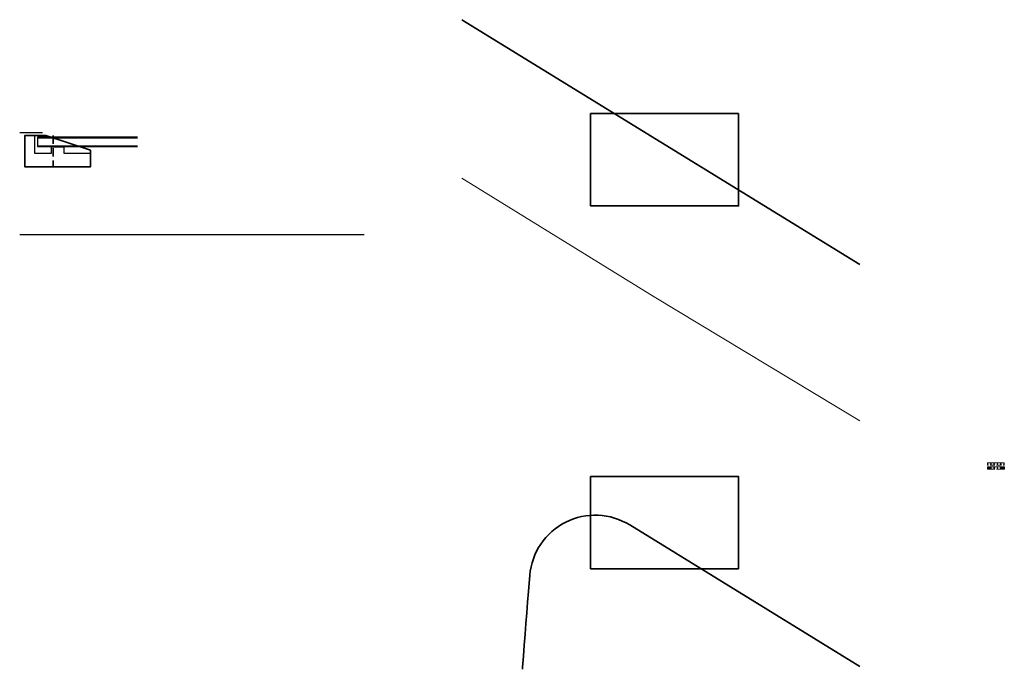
# Model space of a CAD drawing. Header units: metres. Extents: x -95462 to 707558, y 0 to 358316.
# Tile 6 of 50: x 13792 to 28757, y 156983 to 166848. Entities that reach past the tile are written whole.
import ezdxf

# ---------------------------------------------------------------- set-up
doc = ezdxf.new("R2010")
doc.units = ezdxf.units.M
doc.header["$LTSCALE"] = 20
doc.linetypes.add('HIDDEN', pattern=[9.525, 6.35, -3.175])
for name, color, linetype, lineweight in [('B-WE-GW-GRONDWERKLIJN_-G', 252, 'Continuous', 35), ('B-WE-GW-WATERGANG_SLOOT_BODEM-G', 252, 'Continuous', 18), ('N-WE-BC-BETONVORM_IN HET WERK GESTORT-G', 50, 'Continuous', 35), ('N-WE-BC-BETONVORM_TALUDVLEUGELS-G', 3, 'Continuous', 25), ('N-WE-BC-BETONVORM_VLOERPLAAT-G', 50, 'Continuous', 35), ('N-WE-HC-HOUTVORM-G', 30, 'Continuous', 18), ('N-WE-HC-HOUTVORM-KLEMKLOS-G', 11, 'Continuous', 15), ('N-WE-SC-STAALVORM_HEA 140-G', 140, 'Continuous', 25)]:
    doc.layers.add(name, color=color, linetype=linetype, lineweight=lineweight)
doc.layers.add('BL14_TALUD', color=11, linetype='Continuous')

# ---------------------------------------------------------------- blocks, each defined once
blk = doc.blocks.new('A$C8326db8a')
at = {"layer": 'N-WE-HC-HOUTVORM-G', "flags": 128}
blk.add_lwpolyline([(201, 40), (156, 40), (100, 40), (56, 40), (0, 40), (0, 0), (15, 0), (15, 4), (13, 4), (7, 8, -0.267949), (5, 11), (5, 29, -0.414214), (13, 37), (43, 37, -0.414214), (51, 29), (51, 11, -0.267949), (49, 7), (43, 4), (41, 4), (41, 0), (56, 0), (100, 0), (116, 0), (116, 4), (114, 4), (108, 8, -0.267949), (106, 11), (106, 29, -0.414214), (114, 37), (144, 37, -0.414214), (152, 29), (152, 11, -0.267949), (150, 7), (144, 4), (141, 4), (141, 0), (156, 0), (202, 0), (217, 0), (217, 4), (215, 4), (208, 8, -0.267949), (206, 11), (206, 29, -0.414214), (214, 37), (244, 37, -0.414214), (252, 29), (252, 11, -0.267949), (250, 7), (245, 4), (242, 4), (242, 0), (258, 0), (258, 40), (202, 40)], format="xyb", dxfattribs=at)
for points in [[(56, 8), (56, 33, -0.414214), (60, 37), (96, 37, -0.414214), (100, 33), (100, 8, -0.414214), (96, 4), (60, 4, -0.414214)], [(156, 8), (156, 33, -0.414214), (160, 37), (197, 37, -0.414214), (201, 33), (201, 8, -0.414214), (197, 4), (160, 4, -0.414214)]]:
    blk.add_lwpolyline(points, format="xyb", close=True, dxfattribs=at)

msp = doc.modelspace()

# ---------------------------------------------------------------- hatches: boundary and pattern name
at = {"layer": 'N-WE-HC-HOUTVORM-KLEMKLOS-G'}
h = msp.add_hatch(dxfattribs=at)
h.set_pattern_fill('LANGSHOUT', color=256, angle=45)
h.set_pattern_definition([(45, (-151990.21, -62767.308), (-3.53553391, 3.53553391), [])])
edge = h.paths.add_edge_path()
edge.add_arc((28542.947, 160048.816), 8, 0, 90)
edge.add_line((28542.947, 160056.816), (28512.947, 160056.816))
edge.add_arc((28512.947, 160048.816), 8, 90, 180)
edge.add_line((28504.947, 160048.816), (28504.947, 160030.889))
edge.add_arc((28508.947, 160030.889), 4, 180, 240)
edge.add_line((28506.947, 160027.425), (28513.197, 160023.816))
edge.add_line((28513.197, 160023.816), (28515.197, 160023.816))
edge.add_line((28515.197, 160023.816), (28515.197, 160019.816))
edge.add_line((28515.197, 160019.816), (28540.697, 160019.816))
edge.add_line((28540.697, 160019.816), (28540.697, 160023.816))
edge.add_line((28540.697, 160023.816), (28543.052, 160023.816))
edge.add_line((28543.052, 160023.816), (28548.947, 160027.219))
edge.add_arc((28546.947, 160030.684), 4, 300, 360)
edge.add_line((28550.947, 160030.684), (28550.947, 160048.816))
h = msp.add_hatch(dxfattribs=at)
h.set_pattern_fill('LANGSHOUT', color=256, angle=45)
h.set_pattern_definition([(45, (-151788.71, -62767.308), (-3.53553391, 3.53553391), [])])
edge = h.paths.add_edge_path()
edge.add_arc((28744.447, 160048.816), 8, 0, 90)
edge.add_line((28744.447, 160056.816), (28714.447, 160056.816))
edge.add_arc((28714.447, 160048.816), 8, 90, 180)
edge.add_line((28706.447, 160048.816), (28706.447, 160030.889))
edge.add_arc((28710.447, 160030.889), 4, 180, 240)
edge.add_line((28708.447, 160027.425), (28714.697, 160023.816))
edge.add_line((28714.697, 160023.816), (28716.697, 160023.816))
edge.add_line((28716.697, 160023.816), (28716.697, 160019.816))
edge.add_line((28716.697, 160019.816), (28742.197, 160019.816))
edge.add_line((28742.197, 160019.816), (28742.197, 160023.816))
edge.add_line((28742.197, 160023.816), (28744.552, 160023.816))
edge.add_line((28744.552, 160023.816), (28750.447, 160027.219))
edge.add_arc((28748.447, 160030.684), 4, 300, 360)
edge.add_line((28752.447, 160030.684), (28752.447, 160048.816))

# ---------------------------------------------------------------- linework, layer by layer
at = {"layer": 'B-WE-GW-GRONDWERKLIJN_-G', "ltscale": 2, "flags": 128}
msp.add_lwpolyline([(20512.691, 166847.764), (26562.175, 163127.932)], dxfattribs=at)
msp.add_lwpolyline([(26562.175, 157023.516), (23064.407, 159174.295, 0.557409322), (21544.482, 158410.384), (21544.482, 158410.384), (21524.89, 158165.166), (21511.647, 158003.542), (21498.532, 157841.075), (21485.546, 157677.771), (21472.689, 157513.634), (21459.959, 157348.668), (21447.358, 157182.879), (21434.884, 157016.272), (21432.405, 156982.656)], format="xyb", dxfattribs=at)
at = {"layer": 'B-WE-GW-WATERGANG_SLOOT_BODEM-G'}
msp.add_lwpolyline([(26562.175, 160756.107), (23433.297, 162639.485), (20512.691, 164443.474)], dxfattribs=at)
msp.add_lwpolyline([(26562.175, 160756.107), (23433.297, 162639.485), (20512.691, 164443.474)], dxfattribs=at)
at = {"layer": 'BL14_TALUD', "flags": 128}
for points in [[(14139.88, 165132.089), (13792.46, 165132.089)], [(19026.439, 163582.089), (13792.46, 163582.089)]]:
    msp.add_lwpolyline(points, dxfattribs=at)
at = {"layer": 'N-WE-BC-BETONVORM_IN HET WERK GESTORT-G', "linetype": 'HIDDEN'}
msp.add_line((14299.38, 165089.089), (14299.38, 164614.089), dxfattribs=at)
at = {"layer": 'N-WE-BC-BETONVORM_IN HET WERK GESTORT-G', "flags": 128}
msp.add_lwpolyline([(14870.093, 164864.089), (14189.093, 165089.089), (14029.593, 165089.089), (13870.093, 165089.089), (13870.093, 164814.089), (13870.093, 164614.089), (14870.093, 164614.089), (14870.093, 164864.089)], dxfattribs=at)
at = {"layer": 'N-WE-BC-BETONVORM_TALUDVLEUGELS-G', "flags": 128}
msp.add_lwpolyline([(14470.093, 164814.089), (14470.093, 164914.089), (14270.093, 164914.089), (14270.093, 164814.089), (14020.093, 164814.089), (14020.093, 165089.089), (13870.093, 165089.089), (13870.093, 164814.089), (13870.093, 164614.089), (14870.093, 164614.089), (14870.093, 164814.089)], close=True, dxfattribs=at)
at = {"layer": 'N-WE-BC-BETONVORM_VLOERPLAAT-G', "flags": 128}
for points in [[(24719.204, 165420.908), (24719.204, 164020.908), (22469.204, 164020.908), (22469.204, 165420.908)], [(24719.204, 158508.908), (24719.204, 159908.908), (22469.204, 159908.908), (22469.204, 158508.908)]]:
    msp.add_lwpolyline(points, close=True, dxfattribs=at)
at = {"layer": 'N-WE-HC-HOUTVORM-G', "ltscale": 5, "flags": 128}
msp.add_lwpolyline([(28700.947, 160120.407), (28656.447, 160120.407), (28600.447, 160120.407), (28555.947, 160120.407), (28499.947, 160120.407), (28499.947, 160080.407), (28515.197, 160080.407), (28515.197, 160084.407), (28513.197, 160084.407), (28506.947, 160088.015, -0.267949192), (28504.947, 160091.479), (28504.947, 160109.407, -0.414213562), (28512.947, 160117.407), (28542.947, 160117.407, -0.414213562), (28550.947, 160109.407), (28550.947, 160091.274, -0.267949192), (28548.947, 160087.81), (28543.052, 160084.407), (28540.697, 160084.407), (28540.697, 160080.407), (28555.947, 160080.407), (28600.447, 160080.407), (28615.697, 160080.407), (28615.697, 160084.407), (28613.697, 160084.407), (28607.447, 160088.015, -0.267949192), (28605.447, 160091.479), (28605.447, 160109.407, -0.414213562), (28613.447, 160117.407), (28643.447, 160117.407, -0.414213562), (28651.447, 160109.407), (28651.447, 160091.274, -0.267949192), (28649.447, 160087.81), (28643.552, 160084.407), (28641.197, 160084.407), (28641.197, 160080.407), (28656.447, 160080.407), (28701.447, 160080.407), (28716.697, 160080.407), (28716.697, 160084.407), (28714.697, 160084.407), (28708.447, 160088.015, -0.267949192), (28706.447, 160091.479), (28706.447, 160109.407, -0.414213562), (28714.447, 160117.407), (28744.447, 160117.407, -0.414213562), (28752.447, 160109.407), (28752.447, 160091.274, -0.267949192), (28750.447, 160087.81), (28744.552, 160084.407), (28742.197, 160084.407), (28742.197, 160080.407), (28757.447, 160080.407), (28757.447, 160120.407), (28701.447, 160120.407)], format="xyb", dxfattribs=at)
for points in [[(28555.947, 160088.407), (28555.947, 160113.407, -0.414213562), (28559.947, 160117.407), (28596.447, 160117.407, -0.414213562), (28600.447, 160113.407), (28600.447, 160088.407, -0.414213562), (28596.447, 160084.407), (28559.947, 160084.407, -0.414213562)], [(28656.447, 160088.407), (28656.447, 160113.407, -0.414213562), (28660.447, 160117.407), (28696.947, 160117.407, -0.414213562), (28700.947, 160113.407), (28700.947, 160088.407, -0.414213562), (28696.947, 160084.407), (28660.447, 160084.407, -0.414213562)]]:
    msp.add_lwpolyline(points, format="xyb", close=True, dxfattribs=at)
at = {"layer": 'N-WE-HC-HOUTVORM-KLEMKLOS-G', "linetype": 'HIDDEN', "ltscale": 0.5, "flags": 128}
for points in [[(28550.947, 160048.816, 0.414213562), (28542.947, 160056.816), (28512.947, 160056.816, 0.414213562), (28504.947, 160048.816), (28504.947, 160030.889, 0.267949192), (28506.947, 160027.425), (28513.197, 160023.816), (28515.197, 160023.816), (28515.197, 160019.816), (28540.697, 160019.816), (28540.697, 160023.816), (28543.052, 160023.816), (28548.947, 160027.219, 0.267949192), (28550.947, 160030.684)], [(28752.447, 160048.816, 0.414213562), (28744.447, 160056.816), (28714.447, 160056.816, 0.414213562), (28706.447, 160048.816), (28706.447, 160030.889, 0.267949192), (28708.447, 160027.425), (28714.697, 160023.816), (28716.697, 160023.816), (28716.697, 160019.816), (28742.197, 160019.816), (28742.197, 160023.816), (28744.552, 160023.816), (28750.447, 160027.219, 0.267949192), (28752.447, 160030.684)]]:
    msp.add_lwpolyline(points, format="xyb", close=True, dxfattribs=at)
at = {"layer": 'N-WE-SC-STAALVORM_HEA 140-G', "flags": 128}
for points in [[(15580.667, 165062.089), (14065.093, 165062.089), (14065.093, 164922.089), (15580.667, 164922.089)], [(15580.667, 165050.089), (14065.093, 165050.089)], [(14065.093, 164934.089), (15580.667, 164934.089)]]:
    msp.add_lwpolyline(points, dxfattribs=at)

# ---------------------------------------------------------------- block references
at = {"layer": 'N-WE-HC-HOUTVORM-G'}
msp.add_blockref('A$C8326db8a', (28499.947, 160019.816), dxfattribs=at)

doc.saveas('drawing.dxf')
